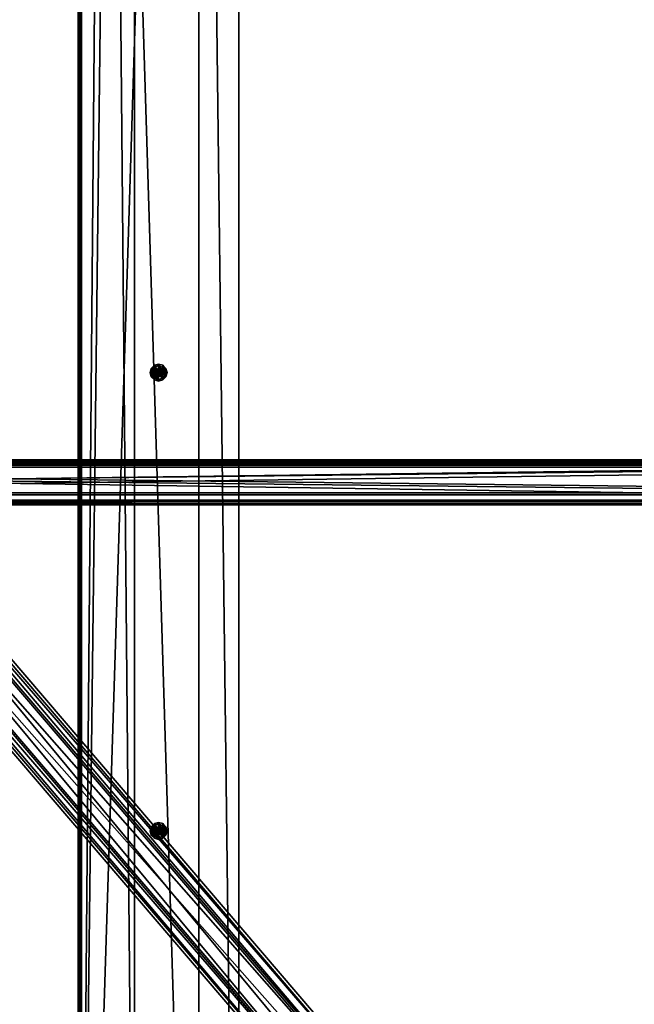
# Model space of a CAD drawing. Header units: millimetres. Extents: x 60485 to 71303, y 100 to 16900.
# Tile 54 of 256: x 62027 to 62792, y 1324 to 2549. Entities that reach past the tile are written whole.
import ezdxf

# ---------------------------------------------------------------- set-up
doc = ezdxf.new("R2010")
doc.units = ezdxf.units.MM
for name, color, linetype in [('1', 7, 'Continuous'), ('13', 7, 'Continuous'), ('3', 7, 'Continuous'), ('9', 7, 'Continuous'), ('95', 7, 'Continuous')]:
    doc.layers.add(name, color=color, linetype=linetype)

msp = doc.modelspace()

# ---------------------------------------------------------------- meshes
at = {"layer": '1', "color": 7}
mesh = msp.add_polyface(dxfattribs=at)
corners = [(62100, 300, 2950), (62100, 300, 0), (62100, 16700, 0), (62100, 16700, 2950), (62300, 300, 0), (62300, 16700, 0), (62300, 300, 2950), (62300, 16700, 2950)]
mesh.append_faces([[corners[k] for k in face] for face in [(0, 2, 3, 3), (1, 5, 2, 2), (4, 7, 5, 5), (6, 3, 7, 7), (1, 6, 4, 4), (3, 5, 7, 7)]], dxfattribs={"vtx0": -1, "color": 7})
mesh.append_faces([[corners[k] for k in face] for face in [(0, 1, 2, 2), (1, 4, 5, 5), (4, 6, 7, 7), (6, 0, 3, 3), (1, 0, 6, 6), (3, 2, 5, 5)]], dxfattribs={"vtx2": -1, "vtx3": -1, "color": 7})
at = {"layer": '13', "color": 20}
mesh = msp.add_polyface(dxfattribs=at)
corners = [(62208, 2114.6, 2963), (62200, 2119.2, 2963), (62200, 2119.2, 2955), (62192, 2114.6, 2963), (62192, 2114.6, 2955), (62209.1, 2115.3, 2955), (62205.2, 2119.1, 2955), (62205.2, 2119.1, 2953), (62209.1, 2115.3, 2953), (62200, 2120.5, 2955), (62200, 2120.5, 2953), (62194.7, 2119.1, 2955), (62194.7, 2119.1, 2953), (62190.9, 2115.3, 2955), (62190.9, 2115.3, 2953), (62209.1, 2104.8, 2953), (62200, 2675, 2967), (62202.5, 2675.7, 2967), (62202.5, 2675.7, 2949), (62200, 2675, 2949), (62204.3, 2677.5, 2967), (62204.3, 2677.5, 2949), (62195.7, 2677.5, 2967), (62197.5, 2675.7, 2967), (62197.5, 2675.7, 2949), (62195.7, 2677.5, 2949), (62200, 2685, 2967), (62197.5, 2684.3, 2967), (62195, 2680, 2967), (62195.7, 2682.5, 2949), (62200, 2675, 2949), (62204.3, 2677.5, 2949), (62204.3, 2677.5, 2884), (62200, 2675, 2884), (62195.7, 2677.5, 2949), (62195.7, 2677.5, 2884), (62200, 2670.8, 2963), (62208, 2675.4, 2963), (62208, 2675.4, 2955), (62200, 2670.8, 2955), (62208, 2684.6, 2955), (62192, 2675.4, 2963), (62192, 2675.4, 2955), (62192, 2684.6, 2963), (62192, 2684.6, 2955), (62200, 2669.5, 2955), (62205.2, 2670.9, 2955), (62205.2, 2670.9, 2953), (62200, 2669.5, 2953), (62209.1, 2674.8, 2955), (62209.1, 2674.8, 2953), (62210.5, 2680, 2953), (62189.5, 2680, 2955), (62190.9, 2674.8, 2955), (62190.9, 2674.8, 2953), (62194.7, 2670.9, 2955), (62194.7, 2670.9, 2953), (62205.2, 2689.1, 2955), (62200, 2690.5, 2955), (62194.7, 2689.1, 2955), (62189.5, 2680, 2953), (62190.9, 2685.3, 2953), (62194.7, 2689.1, 2953)]
mesh.append_faces([[corners[k] for k in face] for face in [(1, 4, 2, 2), (5, 7, 8, 8), (6, 10, 7, 7), (9, 12, 10, 10), (11, 14, 12, 12), (16, 18, 19, 19), (17, 21, 18, 18), (22, 24, 25, 25), (23, 19, 24, 24), (28, 23, 22, 22), (30, 32, 33, 33), (34, 33, 35, 35), (36, 38, 39, 39), (37, 40, 38, 38), (41, 39, 42, 42), (43, 36, 41, 41), (39, 44, 42, 42), (45, 47, 48, 48), (46, 50, 47, 47), (49, 51, 50, 50), (53, 56, 54, 54), (55, 48, 56, 56), (52, 55, 53, 53), (56, 60, 54, 54)]], dxfattribs={"vtx0": -1, "color": 20})
mesh.append_faces([[corners[k] for k in face] for face in [(10, 15, 7, 7)]], dxfattribs={"vtx0": -1, "vtx1": -1, "color": 20})
mesh.append_faces([[corners[k] for k in face] for face in [(26, 17, 16, 16), (27, 16, 23, 23), (29, 24, 19, 19), (43, 37, 36, 36), (44, 39, 38, 38), (57, 49, 46, 46), (58, 46, 45, 45), (59, 45, 55, 55), (61, 56, 48, 48), (62, 48, 47, 47)]], dxfattribs={"vtx0": -1, "vtx2": -1, "vtx3": -1, "color": 20})
mesh.append_faces([[corners[k] for k in face] for face in [(0, 1, 2, 2), (1, 3, 4, 4), (5, 6, 7, 7), (6, 9, 10, 10), (9, 11, 12, 12), (11, 13, 14, 14), (16, 17, 18, 18), (17, 20, 21, 21), (22, 23, 24, 24), (23, 16, 19, 19), (30, 31, 32, 32), (34, 30, 33, 33), (36, 37, 38, 38), (41, 36, 39, 39), (45, 46, 47, 47), (46, 49, 50, 50), (52, 53, 54, 54), (53, 55, 56, 56), (55, 45, 48, 48)]], dxfattribs={"vtx2": -1, "vtx3": -1, "color": 20})
mesh = msp.add_polyface(dxfattribs=at)
corners = [(62204.3, 1542.5, 2967), (62202.5, 1544.3, 2967), (62202.5, 1544.3, 2949), (62200, 1545, 2967), (62200, 1545, 2949), (62197.5, 1544.3, 2967), (62197.5, 1544.3, 2949), (62195.7, 1542.5, 2967), (62195.7, 1542.5, 2949), (62204.3, 1542.5, 2949), (62200, 1545, 2949), (62200, 1545, 2884), (62204.3, 1542.5, 2884), (62195.7, 1542.5, 2949), (62195.7, 1542.5, 2884), (62208, 1544.6, 2963), (62200, 1549.2, 2963), (62200, 1549.2, 2955), (62208, 1544.6, 2955), (62192, 1544.6, 2963), (62192, 1544.6, 2955), (62208, 1535.4, 2963), (62208, 1535.4, 2955), (62210.5, 1540, 2955), (62209.1, 1545.3, 2955), (62209.1, 1545.3, 2953), (62205.2, 1549.1, 2955), (62205.2, 1549.1, 2953), (62200, 1550.5, 2955), (62200, 1550.5, 2953), (62194.7, 1549.1, 2955), (62194.7, 1549.1, 2953), (62190.9, 1545.3, 2955), (62190.9, 1545.3, 2953), (62189.5, 1540, 2953), (62209.1, 1534.8, 2955), (62205.2, 1530.9, 2955), (62200, 1529.5, 2955), (62200, 1529.5, 2953), (62205.2, 1530.9, 2953), (62209.1, 1534.8, 2953), (62210.5, 1540, 2953), (62200, 2105, 2967), (62202.5, 2105.7, 2949), (62200, 2105, 2949), (62200, 2100.8, 2963), (62208, 2105.4, 2963), (62208, 2105.4, 2955), (62200, 2100.8, 2955), (62192, 2105.4, 2963), (62192, 2105.4, 2955), (62200, 2099.5, 2955), (62205.2, 2100.9, 2955), (62205.2, 2100.9, 2953), (62200, 2099.5, 2953), (62209.1, 2104.8, 2955), (62209.1, 2104.8, 2953), (62190.9, 2104.8, 2955), (62194.7, 2100.9, 2955), (62194.7, 2100.9, 2953), (62190.9, 2104.8, 2953), (62200, 2120.5, 2955), (62194.7, 2119.1, 2955), (62189.5, 2110, 2953), (62190.9, 2115.3, 2953), (62194.7, 2119.1, 2953)]
mesh.append_faces([[corners[k] for k in face] for face in [(1, 4, 2, 2), (3, 6, 4, 4), (5, 8, 6, 6), (9, 11, 12, 12), (10, 14, 11, 11), (15, 17, 18, 18), (16, 20, 17, 17), (21, 16, 15, 15), (17, 22, 18, 18), (24, 27, 25, 25), (26, 29, 27, 27), (28, 31, 29, 29), (30, 33, 31, 31), (32, 34, 33, 33), (27, 41, 25, 25), (42, 43, 44, 44), (45, 47, 48, 48), (49, 48, 50, 50), (51, 53, 54, 54), (52, 56, 53, 53), (57, 59, 60, 60), (58, 54, 59, 59), (59, 63, 60, 60)]], dxfattribs={"vtx0": -1, "color": 20})
mesh.append_faces([[corners[k] for k in face] for face in [(16, 21, 19, 19), (20, 22, 17, 17), (24, 35, 26, 26), (26, 36, 28, 28), (28, 37, 30, 30), (33, 38, 31, 31), (31, 39, 29, 29), (29, 40, 27, 27)]], dxfattribs={"vtx0": -1, "vtx1": -1, "color": 20})
mesh.append_faces([[corners[k] for k in face] for face in [(61, 52, 51, 51), (62, 51, 58, 58), (64, 59, 54, 54), (65, 54, 53, 53)]], dxfattribs={"vtx0": -1, "vtx2": -1, "vtx3": -1, "color": 20})
mesh.append_faces([[corners[k] for k in face] for face in [(0, 1, 2, 2), (1, 3, 4, 4), (3, 5, 6, 6), (5, 7, 8, 8), (9, 10, 11, 11), (10, 13, 14, 14), (15, 16, 17, 17), (16, 19, 20, 20), (23, 24, 25, 25), (24, 26, 27, 27), (26, 28, 29, 29), (28, 30, 31, 31), (30, 32, 33, 33), (45, 46, 47, 47), (49, 45, 48, 48), (51, 52, 53, 53), (52, 55, 56, 56), (57, 58, 59, 59), (58, 51, 54, 54)]], dxfattribs={"vtx2": -1, "vtx3": -1, "color": 20})
mesh = msp.add_polyface(dxfattribs=at)
corners = [(62200, 2105, 2967), (62202.5, 2105.7, 2967), (62202.5, 2105.7, 2949), (62204.3, 2107.5, 2967), (62204.3, 2107.5, 2949), (62205, 2110, 2967), (62205, 2110, 2949), (62195, 2110, 2967), (62195.7, 2107.5, 2967), (62195.7, 2107.5, 2949), (62195, 2110, 2949), (62197.5, 2105.7, 2967), (62197.5, 2105.7, 2949), (62200, 2105, 2949), (62202.5, 2114.3, 2967), (62200, 2115, 2967), (62197.5, 2114.3, 2967), (62195.7, 2112.5, 2967), (62195.7, 2112.5, 2949), (62197.5, 2114.3, 2949), (62200, 2115, 2949), (62200, 2105, 2949), (62204.3, 2107.5, 2949), (62204.3, 2107.5, 2884), (62200, 2105, 2884), (62204.3, 2112.5, 2884), (62195.7, 2112.5, 2949), (62195.7, 2107.5, 2949), (62195.7, 2107.5, 2884), (62200, 2115, 2949), (62195.7, 2112.5, 2884), (62208, 2105.4, 2963), (62208, 2114.6, 2955), (62208, 2105.4, 2955), (62192, 2114.6, 2963), (62192, 2105.4, 2963), (62192, 2105.4, 2955), (62200, 2119.2, 2963), (62200, 2100.8, 2963), (62200, 2100.8, 2955), (62192, 2114.6, 2955), (62200, 2119.2, 2955), (62200, 2109.4, 2964), (62200.5, 2109.7, 2964), (62200.5, 2109.7, 2963), (62200, 2109.4, 2963), (62199.5, 2109.7, 2964), (62199.5, 2109.7, 2963), (62200, 2109.5, 2950), (62200.2, 2109.6, 2950), (62200.2, 2109.6, 2949), (62200, 2109.5, 2949), (62200.4, 2109.8, 2950), (62200.4, 2109.8, 2949), (62199.6, 2109.8, 2950), (62199.7, 2109.6, 2950), (62199.7, 2109.6, 2949), (62209.1, 2104.8, 2955), (62210.5, 2110, 2955), (62210.5, 2110, 2953), (62209.1, 2104.8, 2953), (62189.5, 2110, 2955), (62190.9, 2104.8, 2955), (62190.9, 2104.8, 2953), (62189.5, 2110, 2953), (62205.2, 2119.1, 2955), (62205.2, 2100.9, 2955), (62190.9, 2115.3, 2955), (62194.7, 2100.9, 2955), (62200, 2120.5, 2953), (62205.2, 2100.9, 2953)]
mesh.append_faces([[corners[k] for k in face] for face in [(1, 4, 2, 2), (3, 6, 4, 4), (7, 9, 10, 10), (8, 12, 9, 9), (11, 13, 12, 12), (7, 11, 8, 8), (21, 23, 24, 24), (22, 25, 23, 23), (27, 24, 28, 28), (26, 21, 27, 27), (24, 30, 28, 28), (31, 32, 33, 33), (34, 38, 35, 35), (39, 40, 36, 36), (42, 44, 45, 45), (46, 45, 47, 47), (48, 50, 51, 51), (49, 53, 50, 50), (55, 51, 56, 56), (57, 59, 60, 60), (61, 63, 64, 64)]], dxfattribs={"vtx0": -1, "color": 20})
mesh.append_faces([[corners[k] for k in face] for face in [(17, 11, 7, 7)]], dxfattribs={"vtx0": -1, "vtx1": -1, "color": 20})
mesh.append_faces([[corners[k] for k in face] for face in [(14, 3, 1, 1), (15, 1, 0, 0), (16, 0, 11, 11), (18, 9, 12, 12), (18, 12, 13, 13), (19, 13, 2, 2), (20, 2, 4, 4), (29, 22, 21, 21), (30, 24, 23, 23), (37, 31, 38, 38), (41, 39, 33, 33), (65, 57, 66, 66), (67, 68, 62, 62), (69, 70, 60, 60)]], dxfattribs={"vtx0": -1, "vtx2": -1, "vtx3": -1, "color": 20})
mesh.append_faces([[corners[k] for k in face] for face in [(0, 1, 2, 2), (1, 3, 4, 4), (3, 5, 6, 6), (7, 8, 9, 9), (8, 11, 12, 12), (11, 0, 13, 13), (21, 22, 23, 23), (26, 27, 28, 28), (27, 21, 24, 24), (34, 35, 36, 36), (42, 43, 44, 44), (46, 42, 45, 45), (48, 49, 50, 50), (49, 52, 53, 53), (54, 55, 56, 56), (55, 48, 51, 51), (57, 58, 59, 59), (61, 62, 63, 63)]], dxfattribs={"vtx2": -1, "vtx3": -1, "color": 20})
mesh = msp.add_polyface(dxfattribs=at)
corners = [(62200, 2115, 2967), (62197.5, 2114.3, 2967), (62197.5, 2114.3, 2949), (62200, 2115, 2949), (62195.7, 2112.5, 2967), (62195.7, 2112.5, 2949), (62195, 2110, 2967), (62195, 2110, 2949), (62200, 2105, 2967), (62197.5, 2105.7, 2967), (62195.7, 2107.5, 2949), (62200, 2105, 2949), (62202.5, 2105.7, 2949), (62200, 2115, 2949), (62195.7, 2112.5, 2949), (62195.7, 2112.5, 2884), (62200, 2115, 2884), (62195.7, 2107.5, 2884), (62200, 2105, 2949), (62204.3, 2107.5, 2884), (62192, 2114.6, 2963), (62192, 2105.4, 2955), (62192, 2114.6, 2955), (62200, 2119.2, 2963), (62200, 2100.8, 2963), (62200, 2100.8, 2955), (62200, 2119.2, 2955), (62200, 2110.6, 2964), (62199.5, 2110.3, 2964), (62199.5, 2110.3, 2963), (62200, 2110.6, 2963), (62199.5, 2109.7, 2964), (62199.5, 2109.7, 2963), (62200, 2109.4, 2964), (62200, 2109.4, 2963), (62200.5, 2109.7, 2963), (62200, 2110.5, 2950), (62199.7, 2110.4, 2950), (62199.7, 2110.4, 2949), (62200, 2110.5, 2949), (62199.6, 2110.3, 2950), (62199.6, 2110.3, 2949), (62199.5, 2110, 2950), (62199.5, 2110, 2949), (62199.6, 2109.8, 2950), (62199.6, 2109.8, 2949), (62199.7, 2109.6, 2949), (62200, 2109.5, 2950), (62199.7, 2109.6, 2950), (62200, 2109.5, 2949), (62200.2, 2109.6, 2949), (62190.9, 2115.3, 2955), (62189.5, 2110, 2955), (62189.5, 2110, 2953), (62190.9, 2115.3, 2953), (62200, 2120.5, 2955), (62200, 2099.5, 2955), (62194.7, 2119.1, 2955), (62194.7, 2100.9, 2955), (62190.9, 2104.8, 2955), (62194.7, 2100.9, 2953), (62200, 2099.5, 2953), (62194.7, 2119.1, 2953), (62205.2, 2100.9, 2953), (62200, 2120.5, 2953)]
mesh.append_faces([[corners[k] for k in face] for face in [(0, 2, 3, 3), (1, 5, 2, 2), (4, 7, 5, 5), (10, 5, 7, 7), (13, 15, 16, 16), (14, 17, 15, 15), (20, 21, 22, 22), (27, 29, 30, 30), (28, 32, 29, 29), (28, 33, 31, 31), (34, 29, 32, 32), (36, 38, 39, 39), (37, 41, 38, 38), (40, 43, 41, 41), (42, 45, 43, 43), (44, 46, 45, 45), (40, 44, 42, 42), (45, 41, 43, 43), (51, 53, 54, 54), (51, 59, 52, 52)]], dxfattribs={"vtx0": -1, "color": 20})
mesh.append_faces([[corners[k] for k in face] for face in [(0, 8, 1, 1), (1, 9, 4, 4), (5, 11, 2, 2), (2, 12, 3, 3), (13, 18, 14, 14), (15, 19, 16, 16), (23, 24, 20, 20), (22, 25, 26, 26), (27, 33, 28, 28), (29, 35, 30, 30), (36, 47, 37, 37), (37, 48, 40, 40), (41, 49, 38, 38), (38, 50, 39, 39), (55, 56, 57, 57), (57, 58, 51, 51), (53, 60, 54, 54), (54, 61, 62, 62), (62, 63, 64, 64)]], dxfattribs={"vtx0": -1, "vtx1": -1, "color": 20})
mesh.append_faces([[corners[k] for k in face] for face in [(37, 47, 48, 48), (40, 48, 44, 44), (41, 45, 46, 46), (41, 46, 49, 49)]], dxfattribs={"vtx0": -1, "vtx2": -1, "vtx3": -1, "color": 20})
mesh.append_faces([[corners[k] for k in face] for face in [(0, 1, 2, 2), (1, 4, 5, 5), (4, 6, 7, 7), (13, 14, 15, 15), (27, 28, 29, 29), (28, 31, 32, 32), (36, 37, 38, 38), (37, 40, 41, 41), (40, 42, 43, 43), (42, 44, 45, 45), (51, 52, 53, 53)]], dxfattribs={"vtx2": -1, "vtx3": -1, "color": 20})
mesh = msp.add_polyface(dxfattribs=at)
corners = [(62205, 2110, 2967), (62204.3, 2112.5, 2967), (62204.3, 2112.5, 2949), (62205, 2110, 2949), (62202.5, 2114.3, 2967), (62202.5, 2114.3, 2949), (62200, 2115, 2967), (62200, 2115, 2949), (62204.3, 2107.5, 2967), (62202.5, 2105.7, 2967), (62204.3, 2107.5, 2949), (62204.3, 2107.5, 2949), (62204.3, 2112.5, 2949), (62204.3, 2112.5, 2884), (62200, 2115, 2949), (62200, 2115, 2884), (62204.3, 2107.5, 2884), (62208, 2105.4, 2963), (62208, 2114.6, 2963), (62208, 2114.6, 2955), (62200, 2119.2, 2955), (62200, 2119.2, 2963), (62208, 2105.4, 2955), (62200.5, 2109.7, 2964), (62200.5, 2110.3, 2964), (62200.5, 2110.3, 2963), (62200.5, 2109.7, 2963), (62200, 2110.6, 2964), (62200, 2110.6, 2963), (62200, 2109.4, 2964), (62199.5, 2110.3, 2963), (62200, 2109.4, 2963), (62200.4, 2109.8, 2950), (62200.5, 2110, 2950), (62200.5, 2110, 2949), (62200.4, 2109.8, 2949), (62200.4, 2110.3, 2950), (62200.4, 2110.3, 2949), (62200.2, 2110.4, 2950), (62200.2, 2110.4, 2949), (62200, 2110.5, 2950), (62200, 2110.5, 2949), (62200.2, 2109.6, 2950), (62200, 2109.5, 2950), (62199.7, 2110.4, 2949), (62200, 2109.5, 2949), (62200.2, 2109.6, 2949), (62210.5, 2110, 2955), (62209.1, 2115.3, 2955), (62209.1, 2115.3, 2953), (62210.5, 2110, 2953), (62209.1, 2104.8, 2955), (62205.2, 2119.1, 2955), (62205.2, 2100.9, 2955), (62200, 2120.5, 2955), (62205.2, 2119.1, 2953), (62209.1, 2104.8, 2953)]
mesh.append_faces([[corners[k] for k in face] for face in [(0, 2, 3, 3), (1, 5, 2, 2), (4, 7, 5, 5), (8, 1, 0, 0), (5, 3, 2, 2), (12, 15, 13, 13), (11, 14, 12, 12), (15, 16, 13, 13), (18, 20, 19, 19), (17, 21, 18, 18), (20, 22, 19, 19), (23, 25, 26, 26), (24, 28, 25, 25), (23, 27, 24, 24), (28, 26, 25, 25), (32, 34, 35, 35), (33, 37, 34, 34), (36, 39, 37, 37), (38, 41, 39, 39), (33, 38, 36, 36), (39, 34, 37, 37), (47, 49, 50, 50), (51, 48, 47, 47), (55, 50, 49, 49)]], dxfattribs={"vtx0": -1, "color": 20})
mesh.append_faces([[corners[k] for k in face] for face in [(1, 8, 4, 4), (4, 9, 6, 6), (7, 10, 5, 5), (38, 42, 40, 40), (41, 35, 39, 39), (48, 51, 52, 52), (52, 53, 54, 54)]], dxfattribs={"vtx0": -1, "vtx1": -1, "color": 20})
mesh.append_faces([[corners[k] for k in face] for face in [(5, 10, 3, 3), (27, 23, 29, 29), (30, 31, 26, 26), (38, 33, 32, 32), (38, 32, 42, 42), (40, 42, 43, 43), (44, 45, 46, 46), (41, 46, 35, 35), (39, 35, 34, 34), (55, 56, 50, 50)]], dxfattribs={"vtx0": -1, "vtx2": -1, "vtx3": -1, "color": 20})
mesh.append_faces([[corners[k] for k in face] for face in [(0, 1, 2, 2), (1, 4, 5, 5), (4, 6, 7, 7), (11, 12, 13, 13), (12, 14, 15, 15), (17, 18, 19, 19), (23, 24, 25, 25), (24, 27, 28, 28), (32, 33, 34, 34), (33, 36, 37, 37), (36, 38, 39, 39), (38, 40, 41, 41), (47, 48, 49, 49)]], dxfattribs={"vtx2": -1, "vtx3": -1, "color": 20})
mesh = msp.add_polyface(dxfattribs=at)
corners = [(62209.1, 975.3, 2955), (62205.2, 979.1, 2955), (62205.2, 979.1, 2953), (62200, 980.5, 2955), (62200, 980.5, 2953), (62194.7, 979.1, 2955), (62194.7, 979.1, 2953), (62190.9, 975.3, 2953), (62200, 1535, 2967), (62202.5, 1535.7, 2967), (62202.5, 1535.7, 2949), (62200, 1535, 2949), (62204.3, 1537.5, 2967), (62204.3, 1537.5, 2949), (62205, 1540, 2949), (62195, 1540, 2967), (62195.7, 1537.5, 2967), (62195.7, 1537.5, 2949), (62197.5, 1535.7, 2967), (62197.5, 1535.7, 2949), (62200, 1545, 2967), (62197.5, 1544.3, 2967), (62195.7, 1542.5, 2949), (62197.5, 1544.3, 2949), (62200, 1535, 2949), (62204.3, 1537.5, 2949), (62204.3, 1537.5, 2884), (62200, 1535, 2884), (62195.7, 1537.5, 2949), (62195.7, 1537.5, 2884), (62200, 1530.8, 2963), (62208, 1535.4, 2963), (62208, 1535.4, 2955), (62200, 1530.8, 2955), (62208, 1544.6, 2955), (62192, 1544.6, 2963), (62192, 1535.4, 2963), (62192, 1535.4, 2955), (62192, 1544.6, 2955), (62200, 1529.5, 2955), (62205.2, 1530.9, 2955), (62205.2, 1530.9, 2953), (62200, 1529.5, 2953), (62209.1, 1534.8, 2955), (62209.1, 1534.8, 2953), (62210.5, 1540, 2953), (62189.5, 1540, 2955), (62190.9, 1534.8, 2955), (62190.9, 1534.8, 2953), (62194.7, 1530.9, 2955), (62194.7, 1530.9, 2953), (62205.2, 1549.1, 2955), (62200, 1550.5, 2955), (62194.7, 1549.1, 2955), (62190.9, 1545.3, 2955), (62189.5, 1540, 2953), (62190.9, 1545.3, 2953), (62194.7, 1549.1, 2953), (62200, 1550.5, 2953)]
mesh.append_faces([[corners[k] for k in face] for face in [(1, 4, 2, 2), (3, 6, 4, 4), (5, 7, 6, 6), (8, 10, 11, 11), (9, 13, 10, 10), (12, 14, 13, 13), (16, 19, 17, 17), (18, 11, 19, 19), (15, 18, 16, 16), (24, 26, 27, 27), (28, 27, 29, 29), (30, 32, 33, 33), (31, 34, 32, 32), (36, 33, 37, 37), (35, 30, 36, 36), (33, 38, 37, 37), (39, 41, 42, 42), (40, 44, 41, 41), (43, 45, 44, 44), (47, 50, 48, 48), (49, 42, 50, 50), (50, 55, 48, 48)]], dxfattribs={"vtx0": -1, "color": 20})
mesh.append_faces([[corners[k] for k in face] for face in [(20, 9, 8, 8), (21, 8, 18, 18), (22, 17, 19, 19), (22, 19, 11, 11), (23, 11, 10, 10), (35, 31, 30, 30), (38, 33, 32, 32), (51, 43, 40, 40), (52, 40, 39, 39), (53, 39, 49, 49), (54, 49, 47, 47), (56, 50, 42, 42), (57, 42, 41, 41), (58, 41, 44, 44)]], dxfattribs={"vtx0": -1, "vtx2": -1, "vtx3": -1, "color": 20})
mesh.append_faces([[corners[k] for k in face] for face in [(0, 1, 2, 2), (1, 3, 4, 4), (3, 5, 6, 6), (8, 9, 10, 10), (9, 12, 13, 13), (15, 16, 17, 17), (16, 18, 19, 19), (18, 8, 11, 11), (24, 25, 26, 26), (28, 24, 27, 27), (30, 31, 32, 32), (35, 36, 37, 37), (36, 30, 33, 33), (39, 40, 41, 41), (40, 43, 44, 44), (46, 47, 48, 48), (47, 49, 50, 50), (49, 39, 42, 42)]], dxfattribs={"vtx2": -1, "vtx3": -1, "color": 20})
mesh = msp.add_polyface(dxfattribs=at)
corners = [(62195.7, 1542.5, 2967), (62195, 1540, 2967), (62195, 1540, 2949), (62195.7, 1542.5, 2949), (62195.7, 1537.5, 2949), (62200, 1545, 2967), (62200, 1535, 2967), (62197.5, 1544.3, 2967), (62197.5, 1535.7, 2967), (62200, 1535, 2949), (62197.5, 1544.3, 2949), (62202.5, 1535.7, 2949), (62200, 1545, 2949), (62195.7, 1542.5, 2949), (62195.7, 1537.5, 2949), (62195.7, 1537.5, 2884), (62195.7, 1542.5, 2884), (62200, 1545, 2949), (62200, 1535, 2949), (62200, 1535, 2884), (62204.3, 1537.5, 2884), (62200, 1545, 2884), (62192, 1544.6, 2963), (62192, 1535.4, 2955), (62192, 1544.6, 2955), (62200, 1540.6, 2964), (62199.5, 1540.3, 2964), (62199.5, 1540.3, 2963), (62200, 1540.6, 2963), (62199.5, 1539.7, 2964), (62199.5, 1539.7, 2963), (62200, 1539.4, 2964), (62200, 1539.4, 2963), (62200.5, 1539.7, 2963), (62200, 1540.5, 2950), (62199.7, 1540.4, 2950), (62199.7, 1540.4, 2949), (62200, 1540.5, 2949), (62199.6, 1540.3, 2950), (62199.6, 1540.3, 2949), (62199.5, 1540, 2950), (62199.5, 1540, 2949), (62199.6, 1539.8, 2950), (62199.6, 1539.8, 2949), (62199.7, 1539.6, 2950), (62199.7, 1539.6, 2949), (62200, 1539.5, 2950), (62200, 1539.5, 2949), (62200.2, 1539.6, 2950), (62200.2, 1539.6, 2949), (62190.9, 1545.3, 2955), (62189.5, 1540, 2955), (62189.5, 1540, 2953), (62190.9, 1534.8, 2953), (62194.7, 1549.1, 2955), (62194.7, 1530.9, 2955), (62190.9, 1534.8, 2955), (62194.7, 1530.9, 2953), (62190.9, 1545.3, 2953)]
mesh.append_faces([[corners[k] for k in face] for face in [(0, 2, 3, 3), (1, 4, 2, 2), (4, 3, 2, 2), (13, 15, 16, 16), (13, 18, 14, 14), (19, 16, 15, 15), (22, 23, 24, 24), (25, 27, 28, 28), (26, 30, 27, 27), (29, 32, 30, 30), (26, 31, 29, 29), (32, 27, 30, 30), (34, 36, 37, 37), (35, 39, 36, 36), (38, 41, 39, 39), (40, 43, 41, 41), (42, 45, 43, 43), (44, 47, 45, 45), (38, 42, 40, 40), (45, 41, 43, 43), (51, 53, 52, 52), (50, 56, 51, 51)]], dxfattribs={"vtx0": -1, "color": 20})
mesh.append_faces([[corners[k] for k in face] for face in [(5, 6, 7, 7), (7, 8, 0, 0), (0, 8, 1, 1), (3, 9, 10, 10), (10, 11, 12, 12), (17, 18, 13, 13), (16, 20, 21, 21), (25, 31, 26, 26), (27, 33, 28, 28), (34, 48, 35, 35), (35, 44, 38, 38), (41, 45, 39, 39), (39, 47, 36, 36), (36, 49, 37, 37), (54, 55, 50, 50), (52, 57, 58, 58)]], dxfattribs={"vtx0": -1, "vtx1": -1, "color": 20})
mesh.append_faces([[corners[k] for k in face] for face in [(35, 48, 46, 46), (35, 46, 44, 44), (38, 44, 42, 42), (39, 45, 47, 47)]], dxfattribs={"vtx0": -1, "vtx2": -1, "vtx3": -1, "color": 20})
mesh.append_faces([[corners[k] for k in face] for face in [(0, 1, 2, 2), (13, 14, 15, 15), (25, 26, 27, 27), (26, 29, 30, 30), (29, 31, 32, 32), (34, 35, 36, 36), (35, 38, 39, 39), (38, 40, 41, 41), (40, 42, 43, 43), (42, 44, 45, 45), (44, 46, 47, 47), (50, 51, 52, 52)]], dxfattribs={"vtx2": -1, "vtx3": -1, "color": 20})
mesh = msp.add_polyface(dxfattribs=at)
corners = [(62204.3, 1537.5, 2967), (62205, 1540, 2967), (62205, 1540, 2949), (62204.3, 1542.5, 2967), (62204.3, 1542.5, 2949), (62202.5, 1544.3, 2949), (62202.5, 1544.3, 2967), (62202.5, 1535.7, 2967), (62200, 1545, 2967), (62200, 1545, 2949), (62202.5, 1535.7, 2949), (62204.3, 1537.5, 2949), (62204.3, 1537.5, 2949), (62204.3, 1542.5, 2949), (62204.3, 1542.5, 2884), (62204.3, 1537.5, 2884), (62200, 1545, 2949), (62200, 1535, 2949), (62195.7, 1542.5, 2884), (62200, 1535, 2884), (62200, 1545, 2884), (62208, 1535.4, 2963), (62208, 1544.6, 2963), (62208, 1544.6, 2955), (62200, 1539.4, 2964), (62200.5, 1539.7, 2964), (62200.5, 1539.7, 2963), (62200, 1539.4, 2963), (62200.5, 1540.3, 2964), (62200.5, 1540.3, 2963), (62200, 1540.6, 2964), (62200, 1540.6, 2963), (62199.5, 1540.3, 2963), (62200, 1539.5, 2950), (62200.2, 1539.6, 2950), (62200.2, 1539.6, 2949), (62200, 1539.5, 2949), (62200.4, 1539.8, 2950), (62200.4, 1539.8, 2949), (62200.5, 1540, 2950), (62200.5, 1540, 2949), (62200.4, 1540.3, 2950), (62200.4, 1540.3, 2949), (62200.2, 1540.4, 2950), (62200.2, 1540.4, 2949), (62200, 1540.5, 2950), (62200, 1540.5, 2949), (62199.7, 1540.4, 2949), (62209.1, 1534.8, 2955), (62210.5, 1540, 2955), (62210.5, 1540, 2953), (62209.1, 1545.3, 2953), (62209.1, 1545.3, 2955), (62205.2, 1549.1, 2953), (62209.1, 1534.8, 2953)]
mesh.append_faces([[corners[k] for k in face] for face in [(1, 4, 2, 2), (3, 5, 4, 4), (0, 3, 1, 1), (5, 2, 4, 4), (12, 14, 15, 15), (12, 16, 13, 13), (20, 15, 14, 14), (24, 26, 27, 27), (25, 29, 26, 26), (28, 31, 29, 29), (25, 30, 28, 28), (31, 26, 29, 29), (33, 35, 36, 36), (34, 38, 35, 35), (37, 40, 38, 38), (39, 42, 40, 40), (41, 44, 42, 42), (43, 46, 44, 44), (37, 41, 39, 39), (44, 40, 42, 42), (49, 51, 50, 50), (48, 52, 49, 49)]], dxfattribs={"vtx0": -1, "color": 20})
mesh.append_faces([[corners[k] for k in face] for face in [(3, 0, 6, 6), (6, 7, 8, 8), (9, 11, 5, 5), (41, 37, 43, 43), (43, 34, 45, 45), (46, 38, 44, 44)]], dxfattribs={"vtx0": -1, "vtx1": -1, "color": 20})
mesh.append_faces([[corners[k] for k in face] for face in [(6, 0, 7, 7), (9, 10, 11, 11), (5, 11, 2, 2), (16, 12, 17, 17), (18, 19, 15, 15), (30, 25, 24, 24), (32, 27, 26, 26), (43, 37, 34, 34), (47, 36, 35, 35), (46, 35, 38, 38), (44, 38, 40, 40), (53, 54, 50, 50)]], dxfattribs={"vtx0": -1, "vtx2": -1, "vtx3": -1, "color": 20})
mesh.append_faces([[corners[k] for k in face] for face in [(0, 1, 2, 2), (1, 3, 4, 4), (12, 13, 14, 14), (21, 22, 23, 23), (24, 25, 26, 26), (25, 28, 29, 29), (28, 30, 31, 31), (33, 34, 35, 35), (34, 37, 38, 38), (37, 39, 40, 40), (39, 41, 42, 42), (41, 43, 44, 44), (43, 45, 46, 46), (48, 49, 50, 50)]], dxfattribs={"vtx2": -1, "vtx3": -1, "color": 20})
at = {"layer": '3', "color": 91}
mesh = msp.add_polyface(dxfattribs=at)
corners = [(63130.9, 445.9, 3026.4), (63089.2, 413.2, 3016.4), (60669.1, 3241.5, 3881.1), (60710.8, 3274.2, 3891.1), (63089.2, 391.5, 3087.1), (60669.1, 3219.9, 3951.9), (63130.9, 424.2, 3097.1), (60710.8, 3252.6, 3961.9), (63133.3, 448.6, 3024.1), (63133.3, 425.2, 3100.6), (60713.2, 3253.5, 3965.3), (60713.2, 3276.9, 3888.8), (63086.8, 388.8, 3089.5), (60666.7, 3217.2, 3954.2), (63086.8, 412.2, 3013), (60666.7, 3240.6, 3877.7)]
mesh.append_faces([[corners[k] for k in face] for face in [(0, 2, 3, 3), (1, 5, 2, 2), (4, 7, 5, 5), (6, 3, 7, 7), (8, 10, 11, 11), (9, 13, 10, 10), (12, 15, 13, 13), (14, 11, 15, 15)]], dxfattribs={"vtx0": -1, "color": 91})
mesh.append_faces([[corners[k] for k in face] for face in [(9, 6, 12, 12), (6, 8, 0, 0), (0, 8, 1, 1), (12, 4, 14, 14), (4, 12, 6, 6), (14, 1, 8, 8), (3, 10, 7, 7), (7, 10, 5, 5), (15, 2, 13, 13)]], dxfattribs={"vtx0": -1, "vtx1": -1, "color": 91})
mesh.append_faces([[corners[k] for k in face] for face in [(6, 9, 8, 8), (14, 4, 1, 1), (11, 3, 2, 2), (3, 11, 10, 10), (5, 10, 13, 13), (2, 15, 11, 11), (13, 2, 5, 5)]], dxfattribs={"vtx0": -1, "vtx2": -1, "vtx3": -1, "color": 91})
mesh.append_faces([[corners[k] for k in face] for face in [(0, 1, 2, 2), (1, 4, 5, 5), (4, 6, 7, 7), (6, 0, 3, 3), (8, 9, 10, 10), (9, 12, 13, 13), (12, 14, 15, 15), (14, 8, 11, 11)]], dxfattribs={"vtx2": -1, "vtx3": -1, "color": 91})
at = {"layer": '9', "color": 243}
mesh = msp.add_polyface(dxfattribs=at)
corners = [(63500, 1950, 3572.1), (63500, 1995, 3585.8), (60500, 1995, 3585.8), (60500, 1950, 3572.1), (63500, 1960.5, 3698.7), (60500, 1960.5, 3698.7), (63500, 1995.8, 3709.5), (60500, 1995.8, 3709.5), (63500, 1999.6, 3697), (60500, 1999.6, 3697), (63500, 2001.6, 3697.6), (60500, 2001.6, 3697.6), (63500, 1997.2, 3712), (60500, 1997.2, 3712), (63500, 1958, 3700), (60500, 1958, 3700), (63500, 1992.5, 3587.1), (60500, 1992.5, 3587.1), (63500, 1951.4, 3574.6), (60500, 1951.4, 3574.6), (63500, 1947.6, 3587), (60500, 1947.6, 3587), (63500, 1945.6, 3586.4), (60500, 1945.6, 3586.4)]
mesh.append_faces([[corners[k] for k in face] for face in [(0, 2, 3, 3), (1, 5, 2, 2), (4, 7, 5, 5), (6, 9, 7, 7), (8, 11, 9, 9), (10, 13, 11, 11), (12, 15, 13, 13), (14, 17, 15, 15), (16, 19, 17, 17), (18, 21, 19, 19), (20, 23, 21, 21), (22, 3, 23, 23), (8, 12, 10, 10), (18, 22, 20, 20), (11, 7, 9, 9)]], dxfattribs={"vtx0": -1, "color": 243})
mesh.append_faces([[corners[k] for k in face] for face in [(12, 6, 14, 14), (14, 1, 16, 16), (16, 0, 18, 18), (22, 18, 0, 0), (3, 19, 23, 23), (19, 2, 17, 17), (17, 2, 15, 15), (15, 5, 13, 13), (13, 7, 11, 11)]], dxfattribs={"vtx0": -1, "vtx1": -1, "color": 243})
mesh.append_faces([[corners[k] for k in face] for face in [(12, 8, 6, 6), (14, 6, 4, 4), (14, 4, 1, 1), (16, 1, 0, 0), (19, 3, 2, 2), (15, 2, 5, 5), (13, 5, 7, 7)]], dxfattribs={"vtx0": -1, "vtx2": -1, "vtx3": -1, "color": 243})
mesh.append_faces([[corners[k] for k in face] for face in [(21, 23, 19, 19)]], dxfattribs={"vtx1": -1, "color": 243})
mesh.append_faces([[corners[k] for k in face] for face in [(0, 1, 2, 2), (1, 4, 5, 5), (4, 6, 7, 7), (6, 8, 9, 9), (8, 10, 11, 11), (10, 12, 13, 13), (12, 14, 15, 15), (14, 16, 17, 17), (16, 18, 19, 19), (18, 20, 21, 21), (20, 22, 23, 23), (22, 0, 3, 3)]], dxfattribs={"vtx2": -1, "vtx3": -1, "color": 243})
at = {"layer": '95', "color": 133}
mesh = msp.add_polyface(dxfattribs=at)
corners = [(62100, 8339.5, 5436.6), (62170, 8339.5, 5436.6), (62170, 689, 3097.6), (62100, 689, 3097.6), (62170, 8340.7, 5432.7), (62170, 690.2, 3093.8), (62104, 8340.7, 5432.7), (62104, 690.2, 3093.8), (62104, 8359.9, 5369.6), (62104, 709.5, 3030.6), (62100, 8359.9, 5369.6), (62100, 709.5, 3030.6)]
mesh.append_faces([[corners[k] for k in face] for face in [(0, 2, 3, 3), (1, 5, 2, 2), (4, 7, 5, 5), (6, 9, 7, 7), (8, 11, 9, 9), (10, 3, 11, 11), (0, 4, 1, 1), (8, 0, 10, 10), (7, 2, 5, 5)]], dxfattribs={"vtx0": -1, "color": 133})
mesh.append_faces([[corners[k] for k in face] for face in [(4, 0, 6, 6), (6, 0, 8, 8), (3, 7, 11, 11)]], dxfattribs={"vtx0": -1, "vtx1": -1, "color": 133})
mesh.append_faces([[corners[k] for k in face] for face in [(7, 3, 2, 2)]], dxfattribs={"vtx0": -1, "vtx2": -1, "vtx3": -1, "color": 133})
mesh.append_faces([[corners[k] for k in face] for face in [(9, 11, 7, 7)]], dxfattribs={"vtx1": -1, "color": 133})
mesh.append_faces([[corners[k] for k in face] for face in [(0, 1, 2, 2), (1, 4, 5, 5), (4, 6, 7, 7), (6, 8, 9, 9), (8, 10, 11, 11), (10, 0, 3, 3)]], dxfattribs={"vtx2": -1, "vtx3": -1, "color": 133})
mesh = msp.add_polyface(dxfattribs=at)
corners = [(62100, 5060, 2950), (62100, 5060, 3000), (62100, 300, 3000), (62100, 300, 2950), (62103, 5060, 3000), (62103, 300, 3000), (62103, 5060, 2953), (62103, 300, 2953), (62250, 5060, 2953), (62250, 300, 2953), (62250, 5060, 2950), (62250, 300, 2950)]
mesh.append_faces([[corners[k] for k in face] for face in [(0, 2, 3, 3), (1, 5, 2, 2), (4, 7, 5, 5), (6, 9, 7, 7), (8, 11, 9, 9), (10, 3, 11, 11), (0, 4, 1, 1), (8, 0, 10, 10), (7, 2, 5, 5)]], dxfattribs={"vtx0": -1, "color": 133})
mesh.append_faces([[corners[k] for k in face] for face in [(4, 0, 6, 6), (6, 0, 8, 8), (3, 7, 11, 11)]], dxfattribs={"vtx0": -1, "vtx1": -1, "color": 133})
mesh.append_faces([[corners[k] for k in face] for face in [(7, 3, 2, 2)]], dxfattribs={"vtx0": -1, "vtx2": -1, "vtx3": -1, "color": 133})
mesh.append_faces([[corners[k] for k in face] for face in [(9, 11, 7, 7)]], dxfattribs={"vtx1": -1, "color": 133})
mesh.append_faces([[corners[k] for k in face] for face in [(0, 1, 2, 2), (1, 4, 5, 5), (4, 6, 7, 7), (6, 8, 9, 9), (8, 10, 11, 11), (10, 0, 3, 3)]], dxfattribs={"vtx2": -1, "vtx3": -1, "color": 133})

doc.saveas('drawing.dxf')
